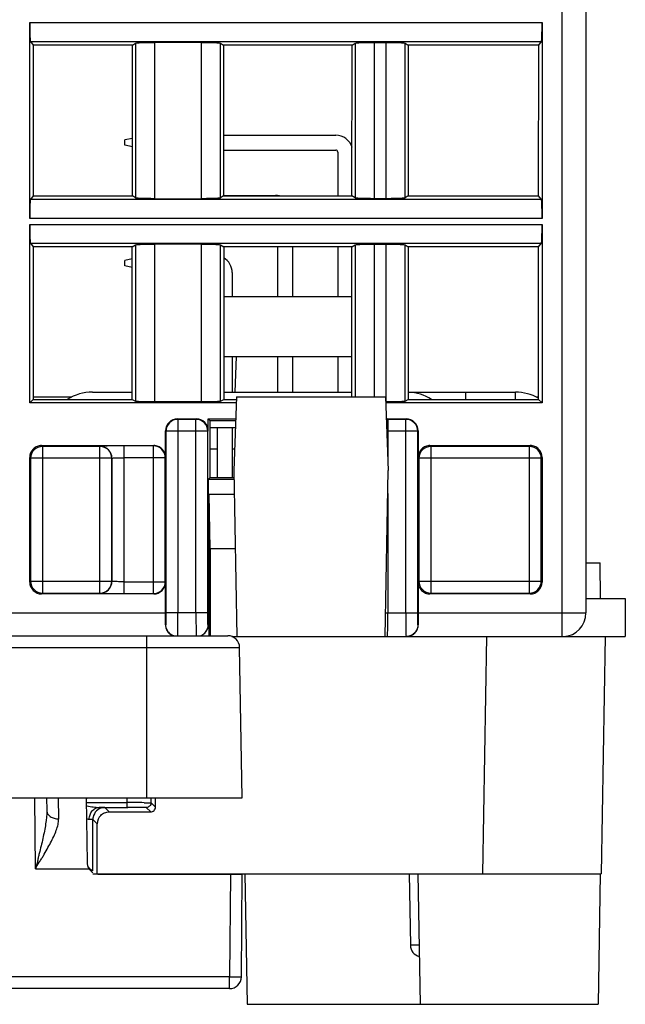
# Model space of a CAD drawing. Header units: millimetres. Extents: x 0 to 841, y 0 to 594.
# Tile 229 of 237: x 711 to 736, y 438 to 479. Entities that reach past the tile are written whole.
import ezdxf

# ---------------------------------------------------------------- set-up
doc = ezdxf.new("R2010")
doc.units = ezdxf.units.MM
doc.header["$LTSCALE"] = 46.255
doc.layers.get('0').update_dxf_attribs({"linetype": 'CONTINUOUS'})
doc.layers.add('452623_K12', color=7, linetype='CONTINUOUS')

msp = doc.modelspace()

# ---------------------------------------------------------------- linework, layer by layer
at = {"color": 9, "linetype": 'CONTINUOUS'}
for p, q in [((733.40941, 453.39835), (733.40941, 530.89595)), ((710.95925, 479.27094), (732.55957, 479.27094)), ((710.98597, 478.4717), (732.53285, 478.4717)), ((715.41817, 478.40712), (715.41817, 471.88479)), ((716.21622, 478.43961), (716.21622, 471.85229)), ((718.20261, 471.85229), (718.20261, 478.43961)), ((719.00066, 471.88479), (719.00066, 478.40712)), ((724.67817, 478.40712), (724.67817, 471.88479)), ((725.47622, 478.43961), (725.47622, 471.85229)), ((725.98261, 471.85229), (725.98261, 478.43961)), ((726.78066, 471.88479), (726.78066, 478.40712)), ((732.53285, 471.82021), (710.98597, 471.82021)), ((732.55957, 471.02097), (710.95925, 471.02097)), ((710.95925, 470.77094), (732.55957, 470.77094)), ((710.98597, 469.9717), (732.53285, 469.9717)), ((715.41817, 469.90712), (715.41817, 463.32416)), ((716.21622, 469.93961), (716.21622, 463.29818)), ((718.20261, 463.29818), (718.20261, 469.93961)), ((719.00066, 463.32416), (719.00066, 469.90712)), ((724.67817, 469.90712), (724.67817, 463.49835)), ((725.47622, 469.93961), (725.47622, 463.49835)), ((725.98261, 463.29818), (725.98261, 469.93961)), ((726.78066, 463.32416), (726.78066, 469.90712)), ((729.3358, 463.69835), (729.3358, 463.39344)), ((731.43589, 463.39344), (731.43589, 463.69835)), ((717.20308, 462.55229), (717.18541, 462.56989)), ((717.20302, 462.55229), (717.20302, 454.39595)), ((717.96786, 462.55229), (717.20308, 462.55229)), ((717.96786, 462.55229), (717.98546, 462.56989)), ((717.96788, 462.05236), (717.96788, 462.55229)), ((726.051, 462.55229), (726.03334, 462.56989)), ((726.05095, 462.55229), (726.05095, 462.05236)), ((726.81578, 462.55229), (726.051, 462.55229)), ((726.81578, 462.55229), (726.83338, 462.56989)), ((726.8158, 454.39595), (726.8158, 462.55229)), ((716.68549, 462.06997), (716.7031, 462.05236)), ((717.9673, 462.05236), (716.7031, 462.05236)), ((716.7031, 462.05236), (716.7031, 454.39595)), ((717.9673, 454.39595), (717.9673, 462.05236)), ((718.4678, 462.05228), (717.96788, 462.05236)), ((718.46664, 454.39588), (718.4678, 462.05224)), ((718.48541, 462.06984), (718.4678, 462.05224)), ((726.05095, 462.05236), (726.01075, 462.05235)), ((727.31573, 462.05236), (726.05153, 462.05236)), ((726.05153, 462.05236), (726.05153, 460.88471)), ((727.33334, 462.06997), (727.31573, 462.05236)), ((727.31573, 454.39595), (727.31573, 462.05236)), ((711.4943, 461.41074), (711.45918, 461.44579)), ((711.49424, 461.41074), (711.49424, 455.23101)), ((713.92035, 461.41074), (711.4943, 461.41074)), ((713.92035, 461.41074), (713.92588, 461.41627)), ((713.92037, 455.23101), (713.92037, 461.41074)), ((716.17317, 461.43343), (714.92576, 461.43342)), ((714.92576, 461.43342), (714.92576, 455.20832)), ((716.17317, 461.43343), (716.18553, 461.44579)), ((716.1732, 455.20832), (716.1732, 461.43343)), ((727.86838, 461.41074), (727.83326, 461.44579)), ((727.86832, 461.41074), (727.86832, 455.23101)), ((732.02456, 461.41074), (727.86838, 461.41074)), ((732.02456, 461.41074), (732.05962, 461.44579)), ((732.02459, 455.23101), (732.02459, 461.41074)), ((710.95925, 460.94587), (710.99432, 460.91081)), ((714.4203, 460.91081), (710.99432, 460.91081)), ((710.99432, 460.91081), (710.99432, 455.73094)), ((714.42584, 460.91635), (714.4203, 460.91081)), ((714.4203, 455.73094), (714.4203, 460.91081)), ((714.42584, 460.91635), (714.42584, 455.7254)), ((716.67312, 460.9335), (714.92576, 460.9335)), ((716.68549, 460.94587), (716.67312, 460.9335)), ((716.67312, 455.70825), (716.67312, 460.9335)), ((727.33334, 460.94587), (727.3684, 460.91081)), ((732.52451, 460.91081), (727.3684, 460.91081)), ((727.3684, 460.91081), (727.3684, 455.73094)), ((732.55957, 460.94587), (732.52451, 460.91081)), ((732.52451, 455.73094), (732.52451, 460.91081)), ((726.05153, 459.42531), (726.05153, 454.39595)), ((710.95925, 455.69588), (710.99432, 455.73094)), ((710.99432, 455.73094), (714.4203, 455.73094)), ((714.42584, 455.7254), (714.4203, 455.73094)), ((714.92576, 455.70825), (716.67312, 455.70825)), ((716.68549, 455.69588), (716.67312, 455.70825)), ((727.33334, 455.69588), (727.3684, 455.73094)), ((727.3684, 455.73094), (732.52451, 455.73094)), ((732.55957, 455.69588), (732.52451, 455.73094)), ((711.49427, 455.23101), (711.45921, 455.19595)), ((711.49427, 455.23101), (713.92031, 455.23101)), ((713.92031, 455.23101), (713.92591, 455.22548)), ((727.86835, 455.23101), (727.83329, 455.19595)), ((727.86835, 455.23101), (732.02453, 455.23101)), ((732.02453, 455.23101), (732.05965, 455.19595)), ((714.92576, 455.20832), (716.17314, 455.20832)), ((716.17314, 455.20832), (716.18557, 455.19595)), ((702.03334, 454.39595), (716.68549, 454.39595)), ((718.46664, 454.39588), (716.7031, 454.39595)), ((725.96374, 454.39594), (727.31573, 454.39595)), ((727.33334, 454.39595), (734.40941, 454.39595)), ((716.69437, 453.89595), (716.68315, 453.89595)), ((718.48417, 453.89706), (718.47529, 453.89588)), ((727.33567, 453.89595), (727.32446, 453.89595)), ((715.89851, 446.59835), (715.89851, 453.43235)), ((730.05472, 443.39835), (730.22927, 453.39835)), ((699.92918, 452.93862), (719.80784, 452.93862)), ((711.19472, 443.60966), (711.16863, 446.59838)), ((712.17827, 445.71204), (712.16925, 446.59835)), ((715.07287, 446.39747), (715.07287, 446.59835)), ((713.33338, 446.39747), (715.07287, 446.39747)), ((714.30773, 446.00912), (714.12285, 446.194)), ((715.87286, 446.194), (716.05779, 446.00909)), ((716.25777, 446.2091), (716.07286, 446.39397)), ((713.62286, 445.69401), (713.80772, 445.50915)), ((711.19472, 443.60966), (713.45935, 443.60966)), ((719.41603, 443.38235), (719.37828, 439.05646)), ((727.37478, 440.38607), (727.29969, 440.38601)), ((719.37828, 439.05646), (700.35875, 439.05646)), ((719.37828, 438.55835), (719.37828, 439.05646))]:
    msp.add_line(p, q, dxfattribs=at)
at = {"color": 7, "linetype": 'CONTINUOUS'}
for p, q in [((734.40941, 530.89595), (734.40941, 454.39595)), ((710.95925, 471.02097), (710.95925, 479.27094)), ((732.55957, 479.27094), (732.55957, 471.02097)), ((710.98597, 478.4717), (711.10235, 478.3262)), ((732.41648, 478.3262), (732.53285, 478.4717)), ((715.28856, 478.3262), (711.10235, 478.3262)), ((711.10235, 478.3262), (711.10429, 471.96813)), ((715.28468, 471.96813), (715.28856, 478.3262)), ((715.28856, 478.3262), (715.41817, 478.40712)), ((718.2026, 478.43961), (716.21619, 478.43961)), ((719.00066, 478.40712), (719.13027, 478.3262)), ((724.54856, 478.3262), (719.13027, 478.3262)), ((719.13027, 478.3262), (719.13415, 471.96813)), ((724.54468, 471.96813), (724.54856, 478.3262)), ((724.54856, 478.3262), (724.67817, 478.40712)), ((725.47622, 478.43961), (725.98261, 478.43961)), ((726.78066, 478.40712), (726.91027, 478.3262)), ((732.41648, 478.3262), (726.91027, 478.3262)), ((726.91027, 478.3262), (726.91415, 471.96813)), ((732.41454, 471.96813), (732.41648, 478.3262)), ((715.28616, 474.39448), (714.96851, 474.33095)), ((714.96851, 474.10095), (714.96851, 474.33095)), ((719.13258, 474.53095), (723.85851, 474.53095)), ((715.28594, 474.03747), (714.96851, 474.10095)), ((719.13297, 473.90095), (723.85851, 473.90095)), ((723.94351, 473.81595), (723.94351, 471.96813)), ((711.10429, 471.96813), (710.98597, 471.82021)), ((711.10429, 471.96813), (715.28468, 471.96813)), ((715.41817, 471.88479), (715.28468, 471.96813)), ((716.21623, 471.85229), (718.20263, 471.85229)), ((719.13415, 471.96813), (719.00066, 471.88479)), ((719.13415, 471.99095), (721.31851, 471.99095)), ((719.13415, 471.96813), (724.54468, 471.96813)), ((724.67817, 471.88479), (724.54468, 471.96813)), ((725.98261, 471.85229), (725.47622, 471.85229)), ((726.91415, 471.96813), (726.78066, 471.88479)), ((726.91415, 471.96813), (732.41454, 471.96813)), ((732.53285, 471.82021), (732.41454, 471.96813)), ((710.95925, 463.24579), (710.95925, 470.77094)), ((732.55957, 470.77094), (732.55957, 463.24579)), ((710.98597, 469.9717), (711.10494, 469.82296)), ((715.28337, 469.82296), (711.10494, 469.82296)), ((711.10494, 469.82296), (711.1069, 463.39344)), ((715.27945, 463.39344), (715.28337, 469.82296)), ((715.28337, 469.82296), (715.41817, 469.90712)), ((718.2026, 469.93961), (716.21619, 469.93961)), ((719.00066, 469.90712), (719.13546, 469.82296)), ((724.54337, 469.82296), (719.13546, 469.82296)), ((719.13546, 469.82296), (719.13938, 463.39344)), ((721.40351, 469.82296), (721.40351, 467.73595)), ((722.03351, 469.82296), (722.03351, 467.73595)), ((723.94351, 469.82296), (723.94351, 467.73595)), ((724.53951, 463.49835), (724.54337, 469.82296)), ((724.54337, 469.82296), (724.67817, 469.90712)), ((725.47622, 469.93961), (725.98261, 469.93961)), ((726.78066, 469.90712), (726.91546, 469.82296)), ((732.41389, 469.82296), (726.91546, 469.82296)), ((726.91546, 469.82296), (726.91938, 463.39344)), ((732.41193, 463.39344), (732.41389, 469.82296)), ((732.41389, 469.82296), (732.53285, 469.9717)), ((715.28306, 469.31386), (714.96851, 469.25095)), ((714.96851, 469.02095), (714.96851, 469.25095)), ((715.28284, 468.95809), (714.96851, 469.02095)), ((719.49351, 468.73595), (719.49351, 467.73595)), ((719.13673, 467.73595), (724.5421, 467.73595)), ((719.13828, 465.19595), (724.54055, 465.19595)), ((719.49351, 465.19595), (719.49351, 463.69835)), ((719.65573, 465.19595), (719.60343, 463.69835)), ((721.40351, 465.19595), (721.40351, 463.69835)), ((722.03351, 465.19595), (722.03351, 463.69835)), ((723.94351, 465.19595), (723.94351, 463.69835)), ((713.60114, 463.69835), (715.27963, 463.69835)), ((719.13919, 463.69835), (724.53963, 463.69835)), ((726.91919, 463.69835), (731.43589, 463.69835)), ((710.95925, 463.24579), (711.1069, 463.39344)), ((719.66795, 463.24579), (710.95925, 463.24579)), ((711.09582, 463.49835), (712.73222, 463.49835)), ((711.1069, 463.39344), (715.27945, 463.39344)), ((715.27945, 463.39344), (715.41817, 463.32416)), ((716.21622, 463.29818), (718.20261, 463.29818)), ((719.00066, 463.32416), (719.13938, 463.39344)), ((719.13938, 463.39344), (719.67677, 463.39344)), ((719.67677, 463.49835), (719.56851, 460.39835)), ((719.67677, 463.49835), (725.96026, 463.49835)), ((725.96026, 463.49835), (726.06851, 460.39835)), ((732.55957, 463.24579), (725.96908, 463.24579)), ((726.78066, 463.32416), (726.91938, 463.39344)), ((726.91938, 463.39344), (732.41193, 463.39344)), ((732.30748, 463.49835), (732.41193, 463.49835)), ((732.41193, 463.39344), (732.55957, 463.24579)), ((717.18541, 462.56989), (717.98546, 462.56989)), ((718.48541, 462.06984), (718.48549, 462.56989)), ((718.48548, 462.56989), (719.64434, 462.56989)), ((718.55941, 462.49595), (718.48548, 462.56989)), ((719.64176, 462.49595), (718.55941, 462.49595)), ((718.55941, 460.09595), (718.55941, 462.49595)), ((726.03334, 462.56989), (726.83338, 462.56989)), ((716.68549, 460.94587), (716.68549, 462.06997)), ((719.63137, 462.19835), (718.55941, 462.19835)), ((718.86351, 462.19835), (718.86351, 460.09595)), ((719.49351, 462.19835), (719.49351, 460.09595)), ((727.33334, 462.06997), (727.33334, 460.94587)), ((711.45918, 461.44579), (716.18553, 461.44579)), ((718.86351, 461.29835), (718.55941, 461.29835)), ((719.59994, 461.29835), (719.49351, 461.29835)), ((719.59295, 461.29835), (719.59528, 461.16486)), ((727.83326, 461.44579), (732.05962, 461.44579)), ((710.95925, 455.69588), (710.95925, 460.94587)), ((732.55957, 460.94587), (732.55957, 455.69588)), ((719.56851, 460.39835), (719.6907, 453.39835)), ((725.94633, 453.39835), (726.06851, 460.39835)), ((718.4851, 460.02166), (718.48417, 453.89706)), ((718.48503, 460.02165), (718.55933, 460.09595)), ((719.57509, 460.02165), (718.48503, 460.02165)), ((718.55933, 460.09595), (719.57379, 460.09595)), ((718.51927, 459.39595), (719.58601, 459.39595)), ((718.55941, 457.09595), (718.51927, 459.39595)), ((718.51927, 453.43235), (718.51927, 459.39595)), ((719.62616, 457.09595), (718.55941, 457.09595)), ((718.55941, 457.09595), (718.55941, 453.43235)), ((734.40941, 456.49835), (735.00542, 456.49835)), ((735.01851, 454.99835), (735.00542, 456.49835)), ((716.68549, 454.39595), (716.68549, 455.69588)), ((727.33334, 455.69588), (727.33334, 454.39595)), ((716.18557, 455.19595), (711.45921, 455.19595)), ((732.05965, 455.19595), (727.83329, 455.19595)), ((734.40941, 454.99835), (736.06847, 454.99835)), ((736.06847, 454.99835), (736.06847, 453.39835)), ((700.43161, 453.43235), (719.30542, 453.43235)), ((719.48526, 453.39835), (736.06847, 453.39835)), ((735.21851, 453.39835), (735.04396, 443.39835)), ((719.91851, 446.59835), (719.80784, 452.93862)), ((699.81851, 446.59835), (719.91851, 446.59835)), ((711.67112, 446.59835), (711.67579, 446.06247)), ((713.33042, 446.56711), (713.3774, 443.87604)), ((716.07286, 446.39397), (716.07286, 446.59835)), ((716.25777, 446.2091), (716.2578, 446.59835)), ((713.88848, 446.19749), (715.08854, 446.19747)), ((715.07287, 446.31315), (715.07288, 446.39747)), ((715.07288, 446.19747), (715.07287, 446.31315)), ((713.62286, 443.52127), (713.62286, 445.69401)), ((714.30762, 446.00909), (716.05777, 446.00912)), ((713.80756, 443.39835), (713.80772, 445.50915)), ((713.62286, 443.52127), (713.45937, 443.60966)), ((713.62286, 443.39835), (735.04396, 443.39835)), ((713.87988, 443.38235), (719.91851, 443.38235)), ((717.70395, 443.38235), (717.91881, 443.39835)), ((719.88076, 439.05646), (719.91851, 443.38235)), ((720.02251, 443.39835), (720.11851, 437.89835)), ((726.95428, 443.39835), (727.0068, 440.38962)), ((727.32251, 443.39835), (727.41851, 437.89835)), ((735.01452, 443.39835), (734.91851, 437.89835)), ((719.37828, 438.55835), (700.35875, 438.55835)), ((720.11851, 437.89835), (734.91851, 437.89835))]:
    msp.add_line(p, q, dxfattribs=at)
for points in [[(716.7416, 453.69329), (716.74679, 453.68257), (716.75834, 453.66077), (716.77129, 453.63898), (716.78566, 453.61741), (716.8014, 453.5963), (716.81852, 453.57574), (716.83706, 453.55586), (716.85686, 453.53693), (716.87784, 453.51905), (716.89999, 453.50224), (716.92326, 453.48655), (716.94754, 453.47207), (716.97281, 453.45884), (716.99916, 453.44686), (717.02654, 453.43623), (717.03854, 453.43235)], [(713.56962, 443.55005), (713.56682, 443.55159), (713.56394, 443.5532), (713.56099, 443.55489), (713.55795, 443.55666), (713.5548, 443.55853), (713.55153, 443.56052), (713.54814, 443.56262), (713.5447, 443.56481), (713.54111, 443.56715), (713.53746, 443.56958), (713.53404, 443.57192), (713.53092, 443.57412), (713.52801, 443.57621), (713.52539, 443.57813), (713.52313, 443.57982), (713.52115, 443.58133), (713.51929, 443.58278), (713.51756, 443.58414), (713.51595, 443.58542), (713.51426, 443.58679), (713.51245, 443.58829), (713.51055, 443.58987), (713.50854, 443.59159), (713.50641, 443.59343), (713.50417, 443.59542), (713.50172, 443.59763), (713.49911, 443.60003), (713.4963, 443.60268), (713.49311, 443.60575), (713.48951, 443.60934), (713.48555, 443.61339), (713.48125, 443.61795), (713.47643, 443.62327), (713.47132, 443.62914), (713.46655, 443.63485), (713.46229, 443.64015), (713.45835, 443.64523), (713.4548, 443.64995), (713.45171, 443.6542), (713.44897, 443.65805), (713.44647, 443.66166), (713.44418, 443.66505), (713.4421, 443.66817), (713.44016, 443.67116), (713.43834, 443.674), (713.43665, 443.67669), (713.43503, 443.67932), (713.43347, 443.68187), (713.43198, 443.68436), (713.43051, 443.68687), (713.42903, 443.68941), (713.42757, 443.69197), (713.42611, 443.69457), (713.42466, 443.6972), (713.42321, 443.69987), (713.42174, 443.70262), (713.42025, 443.70545), (713.41876, 443.70836), (713.41721, 443.71141), (713.41562, 443.71464), (713.41398, 443.71803), (713.41232, 443.72154), (713.41061, 443.72527), (713.40888, 443.72914), (713.40724, 443.7329), (713.40571, 443.73651), (713.40426, 443.74002), (713.40297, 443.74323), (713.40187, 443.74604), (713.40091, 443.74855), (713.40004, 443.75086), (713.3993, 443.75287)], [(715.19589, 443.39835), (715.19562, 443.39733), (715.19361, 443.38235)]]:
    msp.add_lwpolyline(points, dxfattribs=at)
for centre, radius, start, end in [((723.85851, 473.81595), 0.715, 15.706306, 90), ((723.85851, 473.81595), 0.085, 0, 90), ((721.31851, 471.27595), 0.715, 75.772547, 90), ((718.77851, 468.73595), 0.715, 0, 60.024643), ((713.60114, 461.69835), 2, 90, 121.96678), ((726.83589, 461.69835), 2, 58.03322, 87.598714), ((731.43589, 461.69835), 2, 60.784881, 90), ((717.18535, 462.07007), 0.49982, 89.993075, 135.003312), ((717.98554, 462.07007), 0.49982, 359.966053, 90.006002), ((726.03338, 462.07179), 0.49811, 90.003299, 94.680689), ((726.83347, 462.07007), 0.49982, 44.996688, 90.006925), ((664.38606, 454.39056), 52.29943, 359.458138, 0.005908), ((776.02178, 454.37367), 48.68845, 179.97378, 180.562175), ((733.40941, 454.39595), 1, 273.14402, 360), ((717.18071, 453.88824), 0.49715, 203.645641, 221.80726), ((726.83963, 453.88732), 0.4954, 315.873775, 336.382614), ((717.17541, 453.8842), 0.49051, 221.868008, 224.174441), ((717.17378, 453.88292), 0.48844, 224.199451, 239.00098), ((717.1701, 453.87728), 0.48172, 239.030616, 247.603245), ((719.30542, 452.92985), 0.5025, 1, 90), ((726.84878, 453.87753), 0.4819, 285.58005, 301.045763), ((726.84618, 453.88165), 0.48677, 301.058469, 315.822875), ((715.1445, 251.57343), 194.82406, 89.8135666, 90.0210657), ((713.88036, 443.88277), 0.50043, 263.482852, 269.945801), ((727.50672, 440.39835), 0.5, 180.999999, 255.707998), ((719.37828, 439.06085), 0.5025, 270, 359.5)]:
    msp.add_arc(centre, radius, start, end, dxfattribs=at)
at = {"color": 9, "linetype": 'CONTINUOUS'}
for centre, radius, start, end in [((717.20315, 462.0523), 0.49999, 90.011579, 179.983597), ((717.96775, 462.0523), 0.49999, 0.001993, 89.988435), ((726.05122, 462.05285), 0.49943, 90.02756, 96.649897), ((726.81567, 462.0523), 0.49999, 0.016403, 89.988421), ((711.49437, 460.91075), 0.49999, 90.011579, 179.983597), ((713.92024, 460.91075), 0.49999, 0.016403, 89.988421), ((716.17306, 460.93344), 0.49999, 0.016403, 89.988421), ((727.86846, 460.91075), 0.49999, 90.011579, 179.983597), ((732.02445, 460.91075), 0.49999, 0.016403, 89.988421), ((711.49437, 455.731), 0.49999, 180.016403, 269.988421), ((713.92024, 455.731), 0.49999, 270.011579, 359.983597), ((716.17306, 455.70831), 0.49999, 270.011579, 359.983597), ((727.86846, 455.731), 0.49999, 180.016403, 269.988421), ((732.02445, 455.731), 0.49999, 270.011579, 359.983597), ((798.07778, 454.30928), 80.11097, 179.938014, 180.4437312), ((652.42517, 454.28772), 73.62687, 359.5339588, 0.0842282), ((820.34614, 454.38047), 93.53034, 179.9905153, 180.4236836), ((714.71875, 454.40815), 8.26131, 260.362818, 260.660028)]:
    msp.add_arc(centre, radius, start, end, dxfattribs=at)
at = {"color": 7, "linetype": 'CONTINUOUS'}
for centre, major_axis, ratio, start_param, end_param in [((717.18557, 462.06981), (0.35366, -0.35366), 0.99969546, 3.14159265, 3.92683852), ((726.83326, 462.06981), (0.35366, 0.35366), 0.99969546, -0.78524587, 0), ((711.45933, 460.94572), (0.35366, -0.35366), 0.99969546, 3.14159265, 3.92683852), ((716.18541, 460.94572), (-0.35366, -0.35366), 0.99969546, 2.35634678, 3.14159265), ((727.83341, 460.94572), (0.35366, -0.35366), 0.99969546, 3.14159265, 3.92683852), ((732.0595, 460.94572), (-0.35366, -0.35366), 0.99969546, 2.35634678, 3.14159265), ((711.45933, 455.69603), (0.35366, 0.35366), 0.99969546, 2.35634678, 3.14159265), ((732.0595, 455.69603), (-0.35366, 0.35366), 0.99969546, 3.14159265, 3.92683852), ((714.30772, 445.50914), (0.47435, 0.15811), 0.9999048, 2.03441652, 2.81980516)]:
    msp.add_ellipse(centre, major_axis=major_axis, ratio=ratio, start_param=start_param, end_param=end_param, dxfattribs=at)
for points, knots in [([(710.95925, 479.27094), (710.95925, 479.22035), (710.95991, 479.03593), (710.96254, 478.85149), (710.96701, 478.71773)], [0, 0, 0, 0, 0.27428543, 1, 1, 1, 1]), ([(732.55182, 478.71773), (732.55315, 478.75761), (732.55805, 478.94198), (732.55957, 479.12642), (732.55957, 479.27094)], [0, 0, 0, 0, 0.21636758, 1, 1, 1, 1]), ([(710.96701, 478.71773), (710.96812, 478.68452), (710.97078, 478.62627), (710.9738, 478.55031), (710.9806, 478.50316), (710.98144, 478.47737), (710.98597, 478.4717)], [0, 0, 0, 0, 0.4032766, 0.71110885, 0.911926, 1, 1, 1, 1]), ([(732.53285, 478.4717), (732.53739, 478.47737), (732.53823, 478.50316), (732.54503, 478.55031), (732.54804, 478.62627), (732.55071, 478.68452), (732.55182, 478.71773)], [0, 0, 0, 0, 0.088074, 0.28889114, 0.59672339, 1, 1, 1, 1]), ([(715.41817, 478.40712), (715.42531, 478.41158), (715.45195, 478.41456), (715.50214, 478.42133), (715.57869, 478.42589), (715.63742, 478.42888), (715.67061, 478.43023)], [0, 0, 0, 0, 0.09942633, 0.30382068, 0.60760815, 1, 1, 1, 1]), ([(715.67061, 478.43023), (715.71015, 478.43184), (715.89196, 478.43776), (716.07387, 478.43961), (716.21619, 478.43961)], [0, 0, 0, 0, 0.21756521, 1, 1, 1, 1]), ([(718.2026, 478.43961), (718.25233, 478.43961), (718.43423, 478.43882), (718.61615, 478.43561), (718.74821, 478.43023)], [0, 0, 0, 0, 0.27341699, 1, 1, 1, 1]), ([(718.74821, 478.43023), (718.7814, 478.42888), (718.84013, 478.42589), (718.91669, 478.42133), (718.96688, 478.41456), (718.99352, 478.41158), (719.00066, 478.40712)], [0, 0, 0, 0, 0.39241274, 0.69620943, 0.90058912, 1, 1, 1, 1]), ([(724.67817, 478.40712), (724.68531, 478.41158), (724.71195, 478.41456), (724.76214, 478.42133), (724.83869, 478.42589), (724.89742, 478.42888), (724.93061, 478.43023)], [0, 0, 0, 0, 0.09942633, 0.30382068, 0.60760815, 1, 1, 1, 1]), ([(724.93061, 478.43023), (724.97015, 478.43184), (725.15196, 478.43776), (725.33387, 478.43961), (725.47619, 478.43961)], [0, 0, 0, 0, 0.21756521, 1, 1, 1, 1]), ([(725.9826, 478.43961), (726.03233, 478.43961), (726.21423, 478.43882), (726.39615, 478.43561), (726.52821, 478.43023)], [0, 0, 0, 0, 0.27341699, 1, 1, 1, 1]), ([(726.52821, 478.43023), (726.5614, 478.42888), (726.62013, 478.42589), (726.69669, 478.42133), (726.74688, 478.41456), (726.77352, 478.41158), (726.78066, 478.40712)], [0, 0, 0, 0, 0.39241274, 0.69620943, 0.90058912, 1, 1, 1, 1]), ([(715.67062, 471.86168), (715.63742, 471.86303), (715.57869, 471.86602), (715.50213, 471.87058), (715.45195, 471.87734), (715.42531, 471.88033), (715.41817, 471.88479)], [0, 0, 0, 0, 0.39241264, 0.69620929, 0.90058904, 1, 1, 1, 1]), ([(716.21623, 471.85229), (716.16649, 471.85229), (715.98459, 471.85308), (715.80267, 471.8563), (715.67062, 471.86168)], [0, 0, 0, 0, 0.27341699, 1, 1, 1, 1]), ([(718.74821, 471.86168), (718.70867, 471.86007), (718.52687, 471.85415), (718.34495, 471.85229), (718.20263, 471.85229)], [0, 0, 0, 0, 0.21756522, 1, 1, 1, 1]), ([(719.00066, 471.88478), (718.99352, 471.88033), (718.96687, 471.87734), (718.91669, 471.87058), (718.84013, 471.86602), (718.78141, 471.86303), (718.74821, 471.86168)], [0, 0, 0, 0, 0.0994263, 0.30382062, 0.60760811, 1, 1, 1, 1]), ([(724.93062, 471.86168), (724.89742, 471.86303), (724.83869, 471.86602), (724.76213, 471.87058), (724.71195, 471.87734), (724.68531, 471.88033), (724.67817, 471.88479)], [0, 0, 0, 0, 0.39241264, 0.69620929, 0.90058904, 1, 1, 1, 1]), ([(725.47623, 471.85229), (725.42649, 471.85229), (725.24459, 471.85308), (725.06267, 471.8563), (724.93062, 471.86168)], [0, 0, 0, 0, 0.27341699, 1, 1, 1, 1]), ([(726.52821, 471.86168), (726.48867, 471.86007), (726.30687, 471.85415), (726.12495, 471.85229), (725.98263, 471.85229)], [0, 0, 0, 0, 0.21756522, 1, 1, 1, 1]), ([(726.78066, 471.88478), (726.77352, 471.88033), (726.74687, 471.87734), (726.69669, 471.87058), (726.62013, 471.86602), (726.56141, 471.86303), (726.52821, 471.86168)], [0, 0, 0, 0, 0.0994263, 0.30382062, 0.60760811, 1, 1, 1, 1]), ([(710.96701, 471.57418), (710.96568, 471.5343), (710.96077, 471.34993), (710.95925, 471.16549), (710.95925, 471.02097)], [0, 0, 0, 0, 0.21636758, 1, 1, 1, 1]), ([(710.98597, 471.82021), (710.98144, 471.81454), (710.9806, 471.78874), (710.9738, 471.74159), (710.97078, 471.66563), (710.96812, 471.60738), (710.96701, 471.57418)], [0, 0, 0, 0, 0.088074, 0.28889114, 0.59672339, 1, 1, 1, 1]), ([(732.55182, 471.57418), (732.55071, 471.60738), (732.54804, 471.66563), (732.54503, 471.74159), (732.53823, 471.78874), (732.53739, 471.81454), (732.53285, 471.82021)], [0, 0, 0, 0, 0.4032766, 0.71110885, 0.911926, 1, 1, 1, 1]), ([(732.55957, 471.02097), (732.55957, 471.07155), (732.55891, 471.25598), (732.55629, 471.44041), (732.55182, 471.57418)], [0, 0, 0, 0, 0.27428543, 1, 1, 1, 1]), ([(710.95925, 470.77094), (710.95925, 470.72035), (710.95991, 470.53593), (710.96254, 470.35149), (710.96701, 470.21773)], [0, 0, 0, 0, 0.27428543, 1, 1, 1, 1]), ([(732.55182, 470.21773), (732.55315, 470.25761), (732.55805, 470.44198), (732.55957, 470.62642), (732.55957, 470.77094)], [0, 0, 0, 0, 0.21636758, 1, 1, 1, 1]), ([(710.96701, 470.21773), (710.96812, 470.18452), (710.97078, 470.12627), (710.9738, 470.05031), (710.9806, 470.00316), (710.98144, 469.97737), (710.98597, 469.9717)], [0, 0, 0, 0, 0.4032766, 0.71110885, 0.911926, 1, 1, 1, 1]), ([(732.53285, 469.9717), (732.53739, 469.97737), (732.53823, 470.00316), (732.54503, 470.05031), (732.54804, 470.12627), (732.55071, 470.18452), (732.55182, 470.21773)], [0, 0, 0, 0, 0.088074, 0.28889114, 0.59672339, 1, 1, 1, 1]), ([(715.41817, 469.90712), (715.42531, 469.91158), (715.45195, 469.91456), (715.50214, 469.92133), (715.57869, 469.92589), (715.63742, 469.92888), (715.67061, 469.93023)], [0, 0, 0, 0, 0.09942633, 0.30382068, 0.60760815, 1, 1, 1, 1]), ([(715.67061, 469.93023), (715.71015, 469.93184), (715.89196, 469.93776), (716.07387, 469.93961), (716.21619, 469.93961)], [0, 0, 0, 0, 0.21756521, 1, 1, 1, 1]), ([(718.2026, 469.93961), (718.25233, 469.93961), (718.43423, 469.93882), (718.61615, 469.93561), (718.74821, 469.93023)], [0, 0, 0, 0, 0.27341699, 1, 1, 1, 1]), ([(718.74821, 469.93023), (718.7814, 469.92888), (718.84013, 469.92589), (718.91669, 469.92133), (718.96688, 469.91456), (718.99352, 469.91158), (719.00066, 469.90712)], [0, 0, 0, 0, 0.39241274, 0.69620943, 0.90058912, 1, 1, 1, 1]), ([(724.67817, 469.90712), (724.68531, 469.91158), (724.71195, 469.91456), (724.76214, 469.92133), (724.83869, 469.92589), (724.89742, 469.92888), (724.93061, 469.93023)], [0, 0, 0, 0, 0.09942633, 0.30382068, 0.60760815, 1, 1, 1, 1]), ([(724.93061, 469.93023), (724.97015, 469.93184), (725.15196, 469.93776), (725.33387, 469.93961), (725.47619, 469.93961)], [0, 0, 0, 0, 0.21756521, 1, 1, 1, 1]), ([(725.9826, 469.93961), (726.03233, 469.93961), (726.21423, 469.93882), (726.39615, 469.93561), (726.52821, 469.93023)], [0, 0, 0, 0, 0.27341699, 1, 1, 1, 1]), ([(726.52821, 469.93023), (726.5614, 469.92888), (726.62013, 469.92589), (726.69669, 469.92133), (726.74688, 469.91456), (726.77352, 469.91158), (726.78066, 469.90712)], [0, 0, 0, 0, 0.39241274, 0.69620943, 0.90058912, 1, 1, 1, 1]), ([(715.41817, 463.32416), (715.4256, 463.32045), (715.45188, 463.31833), (715.50226, 463.31273), (715.57867, 463.30918), (715.63743, 463.30676), (715.67062, 463.30568)], [0, 0, 0, 0, 0.09838555, 0.30267234, 0.60689597, 1, 1, 1, 1]), ([(715.67062, 463.30568), (715.71017, 463.30439), (715.892, 463.29966), (716.07391, 463.29818), (716.21622, 463.29818)], [0, 0, 0, 0, 0.21756947, 1, 1, 1, 1]), ([(718.20261, 463.29818), (718.25233, 463.29818), (718.43422, 463.29881), (718.61612, 463.30138), (718.7482, 463.30568)], [0, 0, 0, 0, 0.27340487, 1, 1, 1, 1]), ([(718.7482, 463.30568), (718.7814, 463.30676), (718.84016, 463.30918), (718.91657, 463.31273), (718.96695, 463.31833), (718.99322, 463.32045), (719.00066, 463.32416)], [0, 0, 0, 0, 0.39310402, 0.69732765, 0.90161445, 1, 1, 1, 1]), ([(725.98261, 463.29818), (726.03233, 463.29818), (726.21422, 463.29881), (726.39612, 463.30138), (726.5282, 463.30568)], [0, 0, 0, 0, 0.27340487, 1, 1, 1, 1]), ([(726.5282, 463.30568), (726.5614, 463.30676), (726.62016, 463.30918), (726.69657, 463.31273), (726.74695, 463.31833), (726.77322, 463.32045), (726.78066, 463.32416)], [0, 0, 0, 0, 0.39310402, 0.69732765, 0.90161445, 1, 1, 1, 1]), ([(711.45918, 461.44579), (711.39405, 461.4458), (711.26166, 461.42271), (711.15172, 461.34543), (711.10567, 461.29938)], [0, 0, 0, 0, 0.50000104, 1, 1, 1, 1]), ([(716.53907, 461.29938), (716.49303, 461.34543), (716.38308, 461.42271), (716.25069, 461.4458), (716.18557, 461.44579)], [0, 0, 0, 0, 0.49999896, 1, 1, 1, 1]), ([(727.83326, 461.44579), (727.76814, 461.4458), (727.63575, 461.42271), (727.5258, 461.34543), (727.47975, 461.29938)], [0, 0, 0, 0, 0.50000104, 1, 1, 1, 1]), ([(732.41316, 461.29938), (732.36711, 461.34543), (732.25716, 461.42271), (732.12477, 461.4458), (732.05965, 461.44579)], [0, 0, 0, 0, 0.49999896, 1, 1, 1, 1]), ([(716.53907, 455.34237), (716.58512, 455.38842), (716.6624, 455.49836), (716.68549, 455.63076), (716.68549, 455.69588)], [0, 0, 0, 0, 0.49999929, 1, 1, 1, 1]), ([(727.33334, 455.69588), (727.33334, 455.63076), (727.35642, 455.49836), (727.4337, 455.38842), (727.47975, 455.34237)], [0, 0, 0, 0, 0.50000071, 1, 1, 1, 1]), ([(711.10567, 455.34237), (711.15172, 455.29632), (711.26166, 455.21904), (711.39405, 455.19595), (711.45918, 455.19595)], [0, 0, 0, 0, 0.49999896, 1, 1, 1, 1]), ([(716.18557, 455.19595), (716.25069, 455.19595), (716.38308, 455.21904), (716.49303, 455.29632), (716.53907, 455.34237)], [0, 0, 0, 0, 0.50000104, 1, 1, 1, 1]), ([(727.47975, 455.34237), (727.5258, 455.29632), (727.63575, 455.21904), (727.76814, 455.19595), (727.83326, 455.19595)], [0, 0, 0, 0, 0.49999896, 1, 1, 1, 1]), ([(732.05965, 455.19595), (732.12477, 455.19595), (732.25716, 455.21904), (732.36711, 455.29632), (732.41316, 455.34237)], [0, 0, 0, 0, 0.50000104, 1, 1, 1, 1]), ([(716.68315, 453.89595), (716.68296, 453.87713), (716.68634, 453.80639), (716.70448, 453.73641), (716.7253, 453.68885)], [0, 0, 0, 0, 0.26611564, 1, 1, 1, 1]), ([(718.3377, 453.54239), (718.3841, 453.58879), (718.45907, 453.70126), (718.48478, 453.83387), (718.48464, 453.8995)], [0, 0, 0, 0, 0.49994588, 1, 1, 1, 1]), ([(727.29353, 453.68885), (727.30022, 453.70412), (727.32522, 453.77032), (727.33622, 453.84189), (727.33567, 453.89595)], [0, 0, 0, 0, 0.23567098, 1, 1, 1, 1]), ([(713.33042, 446.5671), (713.33031, 446.57367), (713.34342, 446.58292), (713.36208, 446.58767), (713.39748, 446.59384), (713.4553, 446.59717), (713.5057, 446.59806), (713.53437, 446.59823)], [0, 0, 0, 0, 0.09307094, 0.17609362, 0.28756838, 0.59401369, 1, 1, 1, 1]), ([(715.77843, 446.39646), (715.81988, 446.39631), (715.87821, 446.39611), (715.95053, 446.39562), (715.99262, 446.39552), (716.02556, 446.39474), (716.05013, 446.39555), (716.06387, 446.39324), (716.07156, 446.39514), (716.07286, 446.39397)], [0, 0, 0, 0, 0.4222791, 0.59416694, 0.73720847, 0.8502227, 0.93212281, 0.98219827, 1, 1, 1, 1]), ([(713.95419, 445.86267), (714.00023, 445.9087), (714.11015, 445.98597), (714.24251, 446.00909), (714.30762, 446.00909)], [0, 0, 0, 0, 0.49999258, 1, 1, 1, 1]), ([(713.3774, 443.87604), (713.37818, 443.82916), (713.39217, 443.73484), (713.43359, 443.64895), (713.45937, 443.60966)], [0, 0, 0, 0, 0.49943245, 1, 1, 1, 1])]:
    msp.add_open_spline(points, degree=3, knots=knots, dxfattribs=at)
at = {"color": 9, "linetype": 'CONTINUOUS'}
for points, knots in [([(714.92576, 461.43342), (714.79949, 461.43339), (714.61605, 461.4329), (714.38246, 461.43069), (714.23346, 461.42888), (714.11083, 461.42577), (714.01804, 461.42466), (713.96117, 461.41894), (713.93267, 461.41987), (713.92588, 461.41627)], [0, 0, 0, 0, 0.3786905, 0.55007686, 0.70071223, 0.82526658, 0.91882926, 0.97695618, 1, 1, 1, 1]), ([(714.27944, 461.26988), (714.21104, 461.33827), (714.08767, 461.40325), (713.95854, 461.41628), (713.92588, 461.41627)], [0, 0, 0, 0, 0.74759256, 1, 1, 1, 1]), ([(714.42597, 460.91635), (714.42596, 460.94901), (714.41285, 461.07814), (714.34785, 461.20149), (714.27944, 461.26988)], [0, 0, 0, 0, 0.25242938, 1, 1, 1, 1]), ([(714.42597, 460.91635), (714.42744, 460.91988), (714.44536, 460.91912), (714.47081, 460.92462), (714.51903, 460.92586), (714.55467, 460.92778), (714.57535, 460.9285)], [0, 0, 0, 0, 0.07630821, 0.2748647, 0.58671281, 1, 1, 1, 1]), ([(714.57535, 460.92849), (714.60045, 460.92936), (714.71723, 460.93253), (714.83406, 460.9335), (714.92576, 460.9335)], [0, 0, 0, 0, 0.21497849, 1, 1, 1, 1]), ([(714.27944, 455.37187), (714.34785, 455.44026), (714.41285, 455.56361), (714.42596, 455.69274), (714.42597, 455.7254)], [0, 0, 0, 0, 0.74757062, 1, 1, 1, 1]), ([(714.57535, 455.71325), (714.55467, 455.71396), (714.51903, 455.71589), (714.47081, 455.71713), (714.44536, 455.72263), (714.42744, 455.72187), (714.42597, 455.72539)], [0, 0, 0, 0, 0.41328719, 0.7251353, 0.92369179, 1, 1, 1, 1]), ([(714.92576, 455.70825), (714.8936, 455.70825), (714.77678, 455.70868), (714.65996, 455.71034), (714.57535, 455.71326)], [0, 0, 0, 0, 0.27529975, 1, 1, 1, 1]), ([(713.92588, 455.22548), (713.95854, 455.22546), (714.08767, 455.2385), (714.21104, 455.30348), (714.27944, 455.37187)], [0, 0, 0, 0, 0.25240744, 1, 1, 1, 1]), ([(713.92591, 455.22548), (713.93271, 455.22188), (713.96122, 455.2228), (714.0181, 455.21709), (714.1109, 455.21597), (714.23354, 455.21287), (714.38253, 455.21106), (714.6161, 455.20885), (714.79951, 455.20836), (714.92576, 455.20832)], [0, 0, 0, 0, 0.02306048, 0.08119818, 0.17477749, 0.29934129, 0.4499739, 0.62134828, 1, 1, 1, 1]), ([(716.7031, 454.39595), (716.70306, 454.33215), (716.70265, 454.21433), (716.70143, 454.07557), (716.69925, 453.98559), (716.69853, 453.94007), (716.69598, 453.91253), (716.69597, 453.89923), (716.69437, 453.89595)], [0, 0, 0, 0, 0.38264678, 0.70677204, 0.83155947, 0.92337866, 0.97814579, 1, 1, 1, 1]), ([(717.20046, 453.68879), (717.20044, 453.73931), (717.20123, 453.97503), (717.20195, 454.21075), (717.20302, 454.39595)], [0, 0, 0, 0, 0.21430399, 1, 1, 1, 1]), ([(718.47529, 453.89588), (718.47368, 453.89914), (718.47369, 453.91246), (718.47113, 453.93999), (718.47042, 453.98551), (718.46825, 454.07549), (718.46706, 454.21426), (718.46667, 454.33207), (718.46664, 454.39588)], [0, 0, 0, 0, 0.02183287, 0.07661363, 0.16844096, 0.29322249, 0.61734778, 1, 1, 1, 1]), ([(727.32446, 453.89595), (727.3236, 453.89595), (727.3237, 453.9009), (727.32232, 453.90651), (727.32191, 453.91928), (727.32052, 453.94365), (727.31944, 453.98569), (727.31811, 454.0469), (727.3171, 454.12174), (727.31602, 454.23955), (727.31573, 454.33217), (727.31573, 454.39595)], [0, 0, 0, 0, 0.00512822, 0.01962532, 0.04347161, 0.07651914, 0.16907057, 0.29336803, 0.44471305, 0.61750565, 1, 1, 1, 1]), ([(717.19799, 453.48997), (717.19825, 453.50355), (717.19933, 453.57121), (717.19998, 453.63887), (717.20043, 453.69295)], [0, 0, 0, 0, 0.20075372, 1, 1, 1, 1]), ([(717.96924, 453.69211), (717.96948, 453.66415), (717.97039, 453.57846), (717.97132, 453.49276), (717.97305, 453.43506)], [0, 0, 0, 0, 0.32632494, 1, 1, 1, 1]), ([(718.47529, 453.89588), (718.47528, 453.86322), (718.46219, 453.73411), (718.3972, 453.61078), (718.32881, 453.5424)], [0, 0, 0, 0, 0.25243964, 1, 1, 1, 1]), ([(726.04394, 453.39746), (726.04534, 453.4064), (726.04548, 453.43532), (726.04884, 453.53228), (726.04902, 453.62048), (726.04961, 453.68885)], [0, 0, 0, 0, 0.09320603, 0.29626085, 1, 1, 1, 1]), ([(726.81836, 453.68885), (726.81896, 453.62023), (726.81915, 453.53184), (726.82249, 453.43489), (726.82266, 453.40622), (726.82405, 453.39746)], [0, 0, 0, 0, 0.70630244, 0.90872895, 1, 1, 1, 1]), ([(727.32446, 453.89595), (727.32446, 453.86329), (727.31139, 453.73417), (727.24642, 453.6108), (727.17803, 453.5424)], [0, 0, 0, 0, 0.25244224, 1, 1, 1, 1]), ([(717.19662, 453.43429), (717.19675, 453.43797), (717.19732, 453.45652), (717.19771, 453.47509), (717.19799, 453.48997)], [0, 0, 0, 0, 0.19810393, 1, 1, 1, 1]), ([(713.378, 446.25636), (713.46417, 446.24226), (713.63369, 446.21566), (713.80506, 446.19776), (713.88946, 446.19748)], [0, 0, 0, 0, 0.50847541, 1, 1, 1, 1]), ([(713.46748, 445.69748), (713.46764, 445.76204), (713.48961, 445.88938), (713.5796, 446.05519), (713.71986, 446.16835), (713.83423, 446.19733), (713.88945, 446.19748)], [0, 0, 0, 0, 0.26904204, 0.5276672, 0.76985084, 1, 1, 1, 1]), ([(714.12285, 446.194), (714.09019, 446.194), (713.96106, 446.18093), (713.8377, 446.11596), (713.7693, 446.04756)], [0, 0, 0, 0, 0.25243465, 1, 1, 1, 1]), ([(714.12286, 446.194), (714.12184, 446.19497), (714.11575, 446.19375), (714.10497, 446.19556), (714.0857, 446.1952), (714.04648, 446.19631), (713.97963, 446.19668), (713.92175, 446.19726), (713.88828, 446.19749)], [0, 0, 0, 0, 0.01796151, 0.06725477, 0.14769062, 0.25902533, 0.57206374, 1, 1, 1, 1]), ([(715.87286, 446.194), (715.868, 446.19603), (715.84698, 446.19277), (715.8036, 446.19677), (715.73174, 446.19542), (715.63593, 446.19671), (715.51891, 446.19684), (715.33415, 446.19739), (715.18881, 446.19747), (715.08854, 446.19747)], [0, 0, 0, 0, 0.0201372, 0.07690509, 0.1691884, 0.29320628, 0.44411853, 0.61649374, 1, 1, 1, 1]), ([(711.67579, 446.06245), (711.67743, 445.87459), (711.64518, 445.58472), (711.57603, 445.19543), (711.51113, 444.88638), (711.4407, 444.57115), (711.36927, 444.30794), (711.31671, 444.09323), (711.27431, 443.87563), (711.23821, 443.71119), (711.19472, 443.60966)], [0, 0, 0, 0, 0.22500376, 0.34729755, 0.47379709, 0.60313757, 0.73406746, 0.80045423, 0.86770864, 1, 1, 1, 1]), ([(711.19472, 443.60966), (711.23728, 443.70901), (711.32773, 443.84557), (711.45025, 444.02299), (711.56135, 444.20545), (711.68799, 444.43494), (711.83836, 444.70304), (711.96996, 444.96729), (712.07881, 445.22383), (712.15607, 445.46993), (712.17862, 445.63413), (712.17827, 445.71204)], [0, 0, 0, 0, 0.13845279, 0.20783821, 0.27654308, 0.41184991, 0.54361187, 0.67021639, 0.78979127, 0.90019444, 1, 1, 1, 1]), ([(711.67579, 446.06245), (711.6762, 446.01559), (711.70829, 445.91572), (711.82444, 445.80059), (711.98902, 445.72873), (712.11384, 445.71177), (712.17827, 445.71205)], [0, 0, 0, 0, 0.20965339, 0.44437095, 0.7117221, 1, 1, 1, 1]), ([(713.34489, 445.7391), (713.3557, 445.733), (713.39393, 445.71304), (713.43655, 445.6978), (713.46748, 445.69748)], [0, 0, 0, 0, 0.28638153, 1, 1, 1, 1]), ([(713.46748, 445.69748), (713.48965, 445.69725), (713.52797, 445.69672), (713.5723, 445.69624), (713.5982, 445.69527), (713.6111, 445.6954), (713.61799, 445.69401), (713.62231, 445.69477), (713.62285, 445.69401)], [0, 0, 0, 0, 0.42786657, 0.74083092, 0.85214256, 0.93257727, 0.98190369, 1, 1, 1, 1]), ([(713.7693, 446.04756), (713.7009, 445.97916), (713.63592, 445.8558), (713.62285, 445.72667), (713.62285, 445.69401)], [0, 0, 0, 0, 0.74756453, 1, 1, 1, 1]), ([(727.29969, 440.38601), (727.2584, 440.38601), (727.20029, 440.38605), (727.12852, 440.38656), (727.08634, 440.38673), (727.05441, 440.38779), (727.02774, 440.38702), (727.01787, 440.38999), (727.00639, 440.38805), (727.00684, 440.38963)], [0, 0, 0, 0, 0.42282197, 0.59417859, 0.73708127, 0.85035187, 0.93282147, 0.98319915, 1, 1, 1, 1]), ([(719.37828, 439.05646), (719.4109, 439.05618), (719.47494, 439.05567), (719.56791, 439.0551), (719.65364, 439.05474), (719.72875, 439.05462), (719.78345, 439.05466), (719.8197, 439.05492), (719.8409, 439.05499), (719.85711, 439.05554), (719.87004, 439.05512), (719.87567, 439.05667), (719.88068, 439.05562), (719.88076, 439.05645)], [0, 0, 0, 0, 0.1947148, 0.38232606, 0.55503628, 0.70644951, 0.83083496, 0.88129575, 0.92331687, 0.95648169, 0.98043903, 0.99499208, 1, 1, 1, 1])]:
    msp.add_open_spline(points, degree=3, knots=knots, dxfattribs=at)
for points in [[(716.73799, 453.69168), (716.70955, 453.75523), (716.69437, 453.82633), (716.69437, 453.89595)], [(718.16134, 453.4325), (718.2233, 453.45739), (718.28159, 453.4952), (718.32881, 453.5424)], [(727.17803, 453.5424), (727.13319, 453.49755), (727.07841, 453.46119), (727.02005, 453.43637)], [(716.01428, 446.25258), (715.9782, 446.2165), (715.92389, 446.194), (715.87286, 446.194)], [(716.07286, 446.39399), (716.07285, 446.34297), (716.05036, 446.28866), (716.01428, 446.25258)]]:
    msp.add_open_spline(points, degree=3, dxfattribs=at)
at = {"color": 7, "linetype": 'CONTINUOUS'}
for points in [[(718.17442, 453.43193), (718.23523, 453.45685), (718.29123, 453.49594), (718.3377, 453.54239)], [(727.02005, 453.43637), (726.97304, 453.41638), (726.92245, 453.40326), (726.87162, 453.39827)], [(716.19918, 446.06768), (716.23527, 446.10376), (716.25777, 446.15808), (716.25777, 446.2091)], [(716.05777, 446.00912), (716.10879, 446.00912), (716.1631, 446.0316), (716.19918, 446.06768)], [(713.45935, 443.60966), (713.49946, 443.54852), (713.55442, 443.49513), (713.61672, 443.45685)]]:
    msp.add_open_spline(points, degree=3, dxfattribs=at)
at = {"layer": '452623_K12', "color": 7, "linetype": 'CONTINUOUS'}
msp.add_line((735.01851, 454.99835), (736.06847, 454.99835), dxfattribs=at)

doc.saveas('drawing.dxf')
